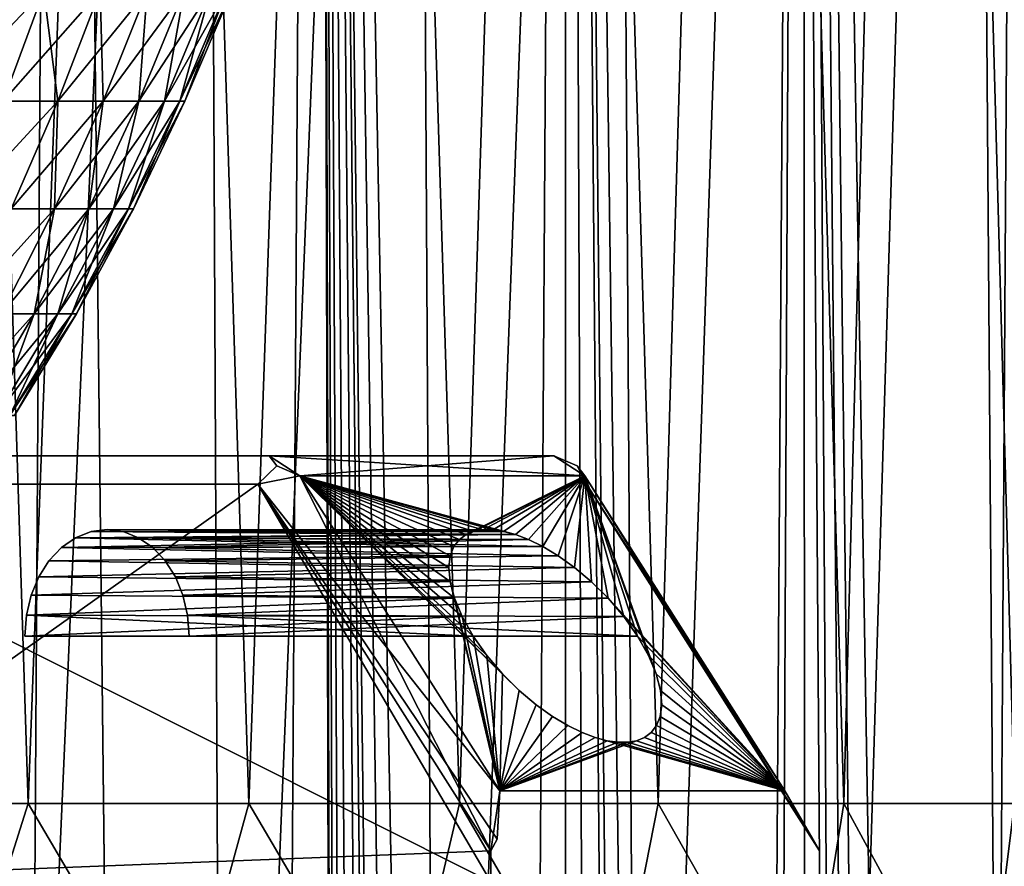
# Model space of a CAD drawing. Header units: millimetres. Extents: x -24 to 50, y -104 to 68.
# Tile 90 of 107: x 8.4 to 15.34, y 40.56 to 46.52. Entities that reach past the tile are written whole.
import ezdxf

# ---------------------------------------------------------------- set-up
doc = ezdxf.new("R2010")
doc.units = ezdxf.units.MM
doc.header["$LTSCALE"] = 65.185185
for name, color, linetype in [('10', 7, 'CONTINUOUS'), ('11', 7, 'CONTINUOUS'), ('12', 7, 'CONTINUOUS'), ('13', 7, 'CONTINUOUS'), ('14', 7, 'CONTINUOUS'), ('16', 7, 'CONTINUOUS'), ('17', 7, 'CONTINUOUS'), ('18', 7, 'CONTINUOUS'), ('19', 7, 'CONTINUOUS'), ('20', 7, 'CONTINUOUS'), ('21', 7, 'CONTINUOUS'), ('29', 7, 'CONTINUOUS'), ('35', 7, 'CONTINUOUS'), ('36', 7, 'CONTINUOUS'), ('40', 7, 'CONTINUOUS'), ('41', 7, 'CONTINUOUS'), ('6', 7, 'CONTINUOUS'), ('8', 7, 'CONTINUOUS'), ('9', 7, 'CONTINUOUS')]:
    doc.layers.add(name, color=color, linetype=linetype)

msp = doc.modelspace()

# ---------------------------------------------------------------- linework, layer by layer
at = {"layer": '10', "linetype": 'Continuous'}
for points in [[(8.9036, 42.9163, -12.7113), (11.5469, 42.896, -9.3772), (8.795, 42.8736, -12.6219), (8.9036, 42.9163, -12.7113)], [(11.5469, 42.896, -9.3772), (11.4994, 42.8609, -9.2927), (8.795, 42.8736, -12.6219), (11.5469, 42.896, -9.3772)], [(9.0166, 42.9307, -12.8044), (11.6024, 42.9184, -9.452), (8.9036, 42.9163, -12.7113), (9.0166, 42.9307, -12.8044)], [(11.6024, 42.9184, -9.452), (11.5469, 42.896, -9.3772), (8.9036, 42.9163, -12.7113), (11.6024, 42.9184, -9.452)], [(11.7345, 42.9293, -9.5749), (11.665, 42.9293, -9.5177), (9.0166, 42.9307, -12.8044), (11.7345, 42.9293, -9.5749)], [(9.1295, 42.9163, -12.8974), (11.7345, 42.9293, -9.5749), (9.0166, 42.9307, -12.8044), (9.1295, 42.9163, -12.8974)], [(11.665, 42.9293, -9.5177), (11.6024, 42.9184, -9.452), (9.0166, 42.9307, -12.8044), (11.665, 42.9293, -9.5177)], [(11.811, 42.9184, -9.6238), (11.7345, 42.9293, -9.5749), (9.1295, 42.9163, -12.8974), (11.811, 42.9184, -9.6238)], [(11.895, 42.896, -9.6639), (11.811, 42.9184, -9.6238), (9.1295, 42.9163, -12.8974), (11.895, 42.896, -9.6639)], [(9.2381, 42.8736, -12.9868), (11.895, 42.896, -9.6639), (9.1295, 42.9163, -12.8974), (9.2381, 42.8736, -12.9868)], [(11.9871, 42.8609, -9.6943), (11.895, 42.896, -9.6639), (9.2381, 42.8736, -12.9868), (11.9871, 42.8609, -9.6943)], [(8.795, 42.8736, -12.6219), (11.4615, 42.8117, -9.1977), (8.6949, 42.8043, -12.5395), (8.795, 42.8736, -12.6219)], [(11.4994, 42.8609, -9.2927), (11.4615, 42.8117, -9.1977), (8.795, 42.8736, -12.6219), (11.4994, 42.8609, -9.2927)], [(9.3382, 42.8043, -13.0692), (11.9871, 42.8609, -9.6943), (9.2381, 42.8736, -12.9868), (9.3382, 42.8043, -13.0692)], [(12.0876, 42.8116, -9.7132), (11.9871, 42.8609, -9.6943), (9.3382, 42.8043, -13.0692), (12.0876, 42.8116, -9.7132)], [(8.6949, 42.8043, -12.5395), (11.4359, 42.7465, -9.0922), (8.6072, 42.711, -12.4672), (8.6949, 42.8043, -12.5395)], [(11.4359, 42.7465, -9.0922), (11.4257, 42.6641, -8.977), (8.6072, 42.711, -12.4672), (11.4359, 42.7465, -9.0922)], [(11.4615, 42.8117, -9.1977), (11.4359, 42.7465, -9.0922), (8.6949, 42.8043, -12.5395), (11.4615, 42.8117, -9.1977)], [(12.196, 42.7464, -9.7181), (12.0876, 42.8116, -9.7132), (9.3382, 42.8043, -13.0692), (12.196, 42.7464, -9.7181)], [(9.426, 42.711, -13.1415), (12.196, 42.7464, -9.7181), (9.3382, 42.8043, -13.0692), (9.426, 42.711, -13.1415)], [(12.311, 42.664, -9.706), (12.196, 42.7464, -9.7181), (9.426, 42.711, -13.1415), (12.311, 42.664, -9.706)], [(8.6072, 42.711, -12.4672), (11.4257, 42.6641, -8.977), (8.5352, 42.5973, -12.4079), (8.6072, 42.711, -12.4672)], [(9.498, 42.5973, -13.2008), (12.311, 42.664, -9.706), (9.426, 42.711, -13.1415), (9.498, 42.5973, -13.2008)], [(11.4257, 42.6641, -8.977), (11.4344, 42.5639, -8.8544), (8.5352, 42.5973, -12.4079), (11.4257, 42.6641, -8.977)], [(12.4297, 42.5638, -9.674), (12.311, 42.664, -9.706), (9.498, 42.5973, -13.2008), (12.4297, 42.5638, -9.674)], [(8.5352, 42.5973, -12.4079), (11.4344, 42.5639, -8.8544), (8.4817, 42.4677, -12.3639), (8.5352, 42.5973, -12.4079)], [(11.4344, 42.5639, -8.8544), (11.4651, 42.4472, -8.7284), (8.4817, 42.4677, -12.3639), (11.4344, 42.5639, -8.8544)], [(9.5515, 42.4677, -13.2448), (12.4297, 42.5638, -9.674), (9.498, 42.5973, -13.2008), (9.5515, 42.4677, -13.2448)], [(12.5474, 42.4471, -9.6197), (12.4297, 42.5638, -9.674), (9.5515, 42.4677, -13.2448), (12.5474, 42.4471, -9.6197)], [(8.4817, 42.4677, -12.3639), (11.4651, 42.4472, -8.7284), (8.4488, 42.327, -12.3367), (8.4817, 42.4677, -12.3639)], [(11.4651, 42.4472, -8.7284), (11.5194, 42.3175, -8.6052), (8.4488, 42.327, -12.3367), (11.4651, 42.4472, -8.7284)], [(9.5844, 42.327, -13.272), (12.5474, 42.4471, -9.6197), (9.5515, 42.4677, -13.2448), (9.5844, 42.327, -13.272)], [(12.6579, 42.3175, -9.5428), (12.5474, 42.4471, -9.6197), (9.5844, 42.327, -13.272), (12.6579, 42.3175, -9.5428)], [(8.4488, 42.327, -12.3367), (11.5967, 42.1807, -8.4916), (8.4376, 42.1807, -12.3276), (8.4488, 42.327, -12.3367)], [(11.5194, 42.3175, -8.6052), (11.5967, 42.1807, -8.4916), (8.4488, 42.327, -12.3367), (11.5194, 42.3175, -8.6052)], [(9.5955, 42.1807, -13.2811), (12.6579, 42.3175, -9.5428), (9.5844, 42.327, -13.272), (9.5955, 42.1807, -13.2811)], [(12.7546, 42.1807, -9.4452), (12.6579, 42.3175, -9.5428), (9.5955, 42.1807, -13.2811), (12.7546, 42.1807, -9.4452)]]:
    msp.add_3dface(points, dxfattribs=at)
at = {"layer": '11', "linetype": 'Continuous'}
for points in [[(10.0794, 43.25, -8.9938), (10.3764, 43.3086, -8.9478), (10.2133, 43.3793, -9.0346), (10.0794, 43.25, -8.9938)], [(10.0794, 43.25, -8.9938), (11.7214, 40.6672, -7), (10.3764, 43.3086, -8.9478), (10.0794, 43.25, -8.9938)], [(11.7214, 40.6672, -7), (11.7858, 41.0914, -7.2363), (10.3764, 43.3086, -8.9478), (11.7214, 40.6672, -7)], [(11.7858, 41.0914, -7.2363), (11.7214, 40.6672, -7), (11.7666, 40.75, -7.0372), (11.7858, 41.0914, -7.2363)]]:
    msp.add_3dface(points, dxfattribs=at)
at = {"layer": '12', "linetype": 'Continuous'}
for points in [[(12.3295, 43.3793, -10.7774), (12.3834, 43.3086, -10.6006), (12.3952, 43.25, -10.9009), (12.3295, 43.3793, -10.7774)], [(12.3834, 43.3086, -10.6006), (13.7929, 41.0914, -8.8891), (12.3952, 43.25, -10.9009), (12.3834, 43.3086, -10.6006)], [(13.7929, 41.0914, -8.8891), (13.9919, 40.75, -8.8699), (12.3952, 43.25, -10.9009), (13.7929, 41.0914, -8.8891)], [(13.9919, 40.75, -8.8699), (14.0372, 40.6672, -8.9071), (12.3952, 43.25, -10.9009), (13.9919, 40.75, -8.8699)]]:
    msp.add_3dface(points, dxfattribs=at)
at = {"layer": '13', "linetype": 'Continuous'}
for points in [[(12.1664, 43.45, -10.8642), (10.1593, 43.45, -9.2114), (12.3834, 43.3086, -10.6006), (12.1664, 43.45, -10.8642)], [(12.3834, 43.3086, -10.6006), (10.1593, 43.45, -9.2114), (10.3764, 43.3086, -8.9478), (12.3834, 43.3086, -10.6006)], [(10.3764, 43.3086, -8.9478), (10.1593, 43.45, -9.2114), (10.2133, 43.3793, -9.0346), (10.3764, 43.3086, -8.9478)], [(12.1664, 43.45, -10.8642), (12.3834, 43.3086, -10.6006), (12.3295, 43.3793, -10.7774), (12.1664, 43.45, -10.8642)]]:
    msp.add_3dface(points, dxfattribs=at)
at = {"layer": '14', "linetype": 'Continuous'}
for points in [[(8.2885, 43.45, 15.573), (12.1664, 43.45, 10.8642), (6.2815, 43.45, 13.9201), (8.2885, 43.45, 15.573)], [(6.2815, 43.45, 13.9201), (12.1664, 43.45, 10.8642), (10.1593, 43.45, 9.2114), (6.2815, 43.45, 13.9201)]]:
    msp.add_3dface(points, dxfattribs=at)
at = {"layer": '16', "linetype": 'Continuous'}
for points in [[(10.0794, 43.25, 8.9938), (6.1271, 40.45, 13.793), (6.1271, 43.25, 13.793), (10.0794, 43.25, 8.9938)], [(6.1271, 40.45, 13.793), (10.0794, 43.25, 8.9938), (11.7214, 40.6672, 7), (6.1271, 40.45, 13.793)], [(11.7214, 40.45, 7), (6.1271, 40.45, 13.793), (11.7214, 40.6672, 7), (11.7214, 40.45, 7)]]:
    msp.add_3dface(points, dxfattribs=at)
at = {"layer": '17', "linetype": 'Continuous'}
for points in [[(8.795, 42.8736, 12.6219), (11.5469, 42.896, 9.3772), (8.9036, 42.9163, 12.7113), (8.795, 42.8736, 12.6219)], [(11.4994, 42.8609, 9.2927), (11.5469, 42.896, 9.3772), (8.795, 42.8736, 12.6219), (11.4994, 42.8609, 9.2927)], [(8.9036, 42.9163, 12.7113), (11.665, 42.9293, 9.5177), (9.0166, 42.9307, 12.8044), (8.9036, 42.9163, 12.7113)], [(11.6024, 42.9184, 9.452), (11.665, 42.9293, 9.5177), (8.9036, 42.9163, 12.7113), (11.6024, 42.9184, 9.452)], [(11.5469, 42.896, 9.3772), (11.6024, 42.9184, 9.452), (8.9036, 42.9163, 12.7113), (11.5469, 42.896, 9.3772)], [(11.7345, 42.9293, 9.5749), (11.811, 42.9184, 9.6238), (9.0166, 42.9307, 12.8044), (11.7345, 42.9293, 9.5749)], [(9.0166, 42.9307, 12.8044), (11.811, 42.9184, 9.6238), (9.1295, 42.9163, 12.8974), (9.0166, 42.9307, 12.8044)], [(11.665, 42.9293, 9.5177), (11.7345, 42.9293, 9.5749), (9.0166, 42.9307, 12.8044), (11.665, 42.9293, 9.5177)], [(11.811, 42.9184, 9.6238), (11.895, 42.896, 9.6639), (9.1295, 42.9163, 12.8974), (11.811, 42.9184, 9.6238)], [(9.1295, 42.9163, 12.8974), (11.895, 42.896, 9.6639), (9.2381, 42.8736, 12.9868), (9.1295, 42.9163, 12.8974)], [(11.895, 42.896, 9.6639), (11.9871, 42.8609, 9.6943), (9.2381, 42.8736, 12.9868), (11.895, 42.896, 9.6639)], [(8.6949, 42.8043, 12.5395), (11.4994, 42.8609, 9.2927), (8.795, 42.8736, 12.6219), (8.6949, 42.8043, 12.5395)], [(11.4615, 42.8117, 9.1977), (11.4994, 42.8609, 9.2927), (8.6949, 42.8043, 12.5395), (11.4615, 42.8117, 9.1977)], [(11.9871, 42.8609, 9.6943), (12.0876, 42.8116, 9.7132), (9.2381, 42.8736, 12.9868), (11.9871, 42.8609, 9.6943)], [(9.2381, 42.8736, 12.9868), (12.0876, 42.8116, 9.7132), (9.3382, 42.8043, 13.0692), (9.2381, 42.8736, 12.9868)], [(8.6072, 42.711, 12.4672), (11.4359, 42.7465, 9.0922), (8.6949, 42.8043, 12.5395), (8.6072, 42.711, 12.4672)], [(11.4257, 42.6641, 8.977), (11.4359, 42.7465, 9.0922), (8.6072, 42.711, 12.4672), (11.4257, 42.6641, 8.977)], [(11.4359, 42.7465, 9.0922), (11.4615, 42.8117, 9.1977), (8.6949, 42.8043, 12.5395), (11.4359, 42.7465, 9.0922)], [(12.0876, 42.8116, 9.7132), (12.196, 42.7464, 9.7181), (9.3382, 42.8043, 13.0692), (12.0876, 42.8116, 9.7132)], [(9.3382, 42.8043, 13.0692), (12.196, 42.7464, 9.7181), (9.426, 42.711, 13.1415), (9.3382, 42.8043, 13.0692)], [(12.196, 42.7464, 9.7181), (12.311, 42.664, 9.706), (9.426, 42.711, 13.1415), (12.196, 42.7464, 9.7181)], [(8.5352, 42.5973, 12.4079), (11.4257, 42.6641, 8.977), (8.6072, 42.711, 12.4672), (8.5352, 42.5973, 12.4079)], [(9.426, 42.711, 13.1415), (12.311, 42.664, 9.706), (9.498, 42.5973, 13.2008), (9.426, 42.711, 13.1415)], [(11.4344, 42.5639, 8.8544), (11.4257, 42.6641, 8.977), (8.5352, 42.5973, 12.4079), (11.4344, 42.5639, 8.8544)], [(12.311, 42.664, 9.706), (12.4297, 42.5638, 9.674), (9.498, 42.5973, 13.2008), (12.311, 42.664, 9.706)], [(8.4817, 42.4677, 12.3639), (11.4344, 42.5639, 8.8544), (8.5352, 42.5973, 12.4079), (8.4817, 42.4677, 12.3639)], [(11.4651, 42.4472, 8.7284), (11.4344, 42.5639, 8.8544), (8.4817, 42.4677, 12.3639), (11.4651, 42.4472, 8.7284)], [(9.498, 42.5973, 13.2008), (12.4297, 42.5638, 9.674), (9.5515, 42.4677, 13.2448), (9.498, 42.5973, 13.2008)], [(12.4297, 42.5638, 9.674), (12.5474, 42.4471, 9.6197), (9.5515, 42.4677, 13.2448), (12.4297, 42.5638, 9.674)], [(8.4488, 42.327, 12.3367), (11.4651, 42.4472, 8.7284), (8.4817, 42.4677, 12.3639), (8.4488, 42.327, 12.3367)], [(11.5194, 42.3175, 8.6052), (11.4651, 42.4472, 8.7284), (8.4488, 42.327, 12.3367), (11.5194, 42.3175, 8.6052)], [(9.5515, 42.4677, 13.2448), (12.5474, 42.4471, 9.6197), (9.5844, 42.327, 13.272), (9.5515, 42.4677, 13.2448)], [(12.5474, 42.4471, 9.6197), (12.6579, 42.3175, 9.5428), (9.5844, 42.327, 13.272), (12.5474, 42.4471, 9.6197)], [(8.4376, 42.1807, 12.3276), (11.5194, 42.3175, 8.6052), (8.4488, 42.327, 12.3367), (8.4376, 42.1807, 12.3276)], [(11.5967, 42.1807, 8.4916), (11.5194, 42.3175, 8.6052), (8.4376, 42.1807, 12.3276), (11.5967, 42.1807, 8.4916)], [(12.6579, 42.3175, 9.5428), (12.7546, 42.1807, 9.4452), (9.5844, 42.327, 13.272), (12.6579, 42.3175, 9.5428)], [(9.5844, 42.327, 13.272), (12.7546, 42.1807, 9.4452), (9.5955, 42.1807, 13.2811), (9.5844, 42.327, 13.272)]]:
    msp.add_3dface(points, dxfattribs=at)
at = {"layer": '18', "linetype": 'Continuous'}
for points in [[(11.895, 42.896, 9.6639), (11.811, 42.9184, 9.6238), (10.3764, 43.3086, 8.9478), (11.895, 42.896, 9.6639)], [(12.3834, 43.3086, 10.6006), (11.895, 42.896, 9.6639), (10.3764, 43.3086, 8.9478), (12.3834, 43.3086, 10.6006)], [(11.811, 42.9184, 9.6238), (11.7345, 42.9293, 9.5749), (10.3764, 43.3086, 8.9478), (11.811, 42.9184, 9.6238)], [(11.7345, 42.9293, 9.5749), (11.665, 42.9293, 9.5177), (10.3764, 43.3086, 8.9478), (11.7345, 42.9293, 9.5749)], [(11.665, 42.9293, 9.5177), (11.6024, 42.9184, 9.452), (10.3764, 43.3086, 8.9478), (11.665, 42.9293, 9.5177)], [(11.6024, 42.9184, 9.452), (11.5469, 42.896, 9.3772), (10.3764, 43.3086, 8.9478), (11.6024, 42.9184, 9.452)], [(11.5469, 42.896, 9.3772), (11.4994, 42.8609, 9.2927), (10.3764, 43.3086, 8.9478), (11.5469, 42.896, 9.3772)], [(11.4994, 42.8609, 9.2927), (11.4615, 42.8117, 9.1977), (10.3764, 43.3086, 8.9478), (11.4994, 42.8609, 9.2927)], [(11.4615, 42.8117, 9.1977), (11.4359, 42.7465, 9.0922), (10.3764, 43.3086, 8.9478), (11.4615, 42.8117, 9.1977)], [(11.4359, 42.7465, 9.0922), (11.4257, 42.6641, 8.977), (10.3764, 43.3086, 8.9478), (11.4359, 42.7465, 9.0922)], [(11.4257, 42.6641, 8.977), (11.4344, 42.5639, 8.8544), (10.3764, 43.3086, 8.9478), (11.4257, 42.6641, 8.977)], [(11.4344, 42.5639, 8.8544), (11.4651, 42.4472, 8.7284), (10.3764, 43.3086, 8.9478), (11.4344, 42.5639, 8.8544)], [(11.4651, 42.4472, 8.7284), (11.5194, 42.3175, 8.6052), (10.3764, 43.3086, 8.9478), (11.4651, 42.4472, 8.7284)], [(11.5194, 42.3175, 8.6052), (11.5967, 42.1807, 8.4916), (10.3764, 43.3086, 8.9478), (11.5194, 42.3175, 8.6052)], [(11.5967, 42.1807, 8.4916), (11.6934, 42.0439, 8.394), (10.3764, 43.3086, 8.9478), (11.5967, 42.1807, 8.4916)], [(11.8039, 41.9142, 8.317), (11.9216, 41.7975, 8.2627), (10.3764, 43.3086, 8.9478), (11.8039, 41.9142, 8.317)], [(10.3764, 43.3086, 8.9478), (11.9216, 41.7975, 8.2627), (11.7858, 41.0914, 7.2363), (10.3764, 43.3086, 8.9478)], [(11.6934, 42.0439, 8.394), (11.8039, 41.9142, 8.317), (10.3764, 43.3086, 8.9478), (11.6934, 42.0439, 8.394)], [(11.9871, 42.8609, 9.6943), (11.895, 42.896, 9.6639), (12.3834, 43.3086, 10.6006), (11.9871, 42.8609, 9.6943)], [(12.0876, 42.8116, 9.7132), (11.9871, 42.8609, 9.6943), (12.3834, 43.3086, 10.6006), (12.0876, 42.8116, 9.7132)], [(12.196, 42.7464, 9.7181), (12.0876, 42.8116, 9.7132), (12.3834, 43.3086, 10.6006), (12.196, 42.7464, 9.7181)], [(12.311, 42.664, 9.706), (12.196, 42.7464, 9.7181), (12.3834, 43.3086, 10.6006), (12.311, 42.664, 9.706)], [(12.4297, 42.5638, 9.674), (12.311, 42.664, 9.706), (12.3834, 43.3086, 10.6006), (12.4297, 42.5638, 9.674)], [(12.5474, 42.4471, 9.6197), (12.4297, 42.5638, 9.674), (12.3834, 43.3086, 10.6006), (12.5474, 42.4471, 9.6197)], [(12.5474, 42.4471, 9.6197), (12.3834, 43.3086, 10.6006), (13.7929, 41.0914, 8.8891), (12.5474, 42.4471, 9.6197)], [(12.6579, 42.3175, 9.5428), (12.5474, 42.4471, 9.6197), (13.7929, 41.0914, 8.8891), (12.6579, 42.3175, 9.5428)], [(12.7546, 42.1807, 9.4452), (12.6579, 42.3175, 9.5428), (13.7929, 41.0914, 8.8891), (12.7546, 42.1807, 9.4452)], [(12.8318, 42.0439, 9.3315), (12.7546, 42.1807, 9.4452), (13.7929, 41.0914, 8.8891), (12.8318, 42.0439, 9.3315)], [(12.8862, 41.9142, 9.2083), (12.8318, 42.0439, 9.3315), (13.7929, 41.0914, 8.8891), (12.8862, 41.9142, 9.2083)], [(12.9169, 41.7974, 9.0824), (12.8862, 41.9142, 9.2083), (13.7929, 41.0914, 8.8891), (12.9169, 41.7974, 9.0824)], [(11.9216, 41.7975, 8.2627), (12.0403, 41.6973, 8.2307), (11.7858, 41.0914, 7.2363), (11.9216, 41.7975, 8.2627)], [(12.9255, 41.6973, 8.9597), (12.9169, 41.7974, 9.0824), (13.7929, 41.0914, 8.8891), (12.9255, 41.6973, 8.9597)], [(12.0403, 41.6973, 8.2307), (12.1553, 41.6149, 8.2187), (11.7858, 41.0914, 7.2363), (12.0403, 41.6973, 8.2307)], [(12.9153, 41.6148, 8.8445), (12.9255, 41.6973, 8.9597), (13.7929, 41.0914, 8.8891), (12.9153, 41.6148, 8.8445)], [(12.1553, 41.6149, 8.2187), (12.2637, 41.5497, 8.2235), (11.7858, 41.0914, 7.2363), (12.1553, 41.6149, 8.2187)], [(12.8897, 41.5497, 8.739), (12.9153, 41.6148, 8.8445), (13.7929, 41.0914, 8.8891), (12.8897, 41.5497, 8.739)], [(12.2637, 41.5497, 8.2235), (12.3641, 41.5005, 8.2424), (11.7858, 41.0914, 7.2363), (12.2637, 41.5497, 8.2235)], [(12.3641, 41.5005, 8.2424), (12.4562, 41.4654, 8.2728), (11.7858, 41.0914, 7.2363), (12.3641, 41.5005, 8.2424)], [(12.8044, 41.4654, 8.5595), (12.8519, 41.5004, 8.6441), (13.7929, 41.0914, 8.8891), (12.8044, 41.4654, 8.5595)], [(12.8519, 41.5004, 8.6441), (12.8897, 41.5497, 8.739), (13.7929, 41.0914, 8.8891), (12.8519, 41.5004, 8.6441)], [(11.7858, 41.0914, 7.2363), (12.4562, 41.4654, 8.2728), (13.7929, 41.0914, 8.8891), (11.7858, 41.0914, 7.2363)], [(12.4562, 41.4654, 8.2728), (12.5403, 41.4429, 8.313), (13.7929, 41.0914, 8.8891), (12.4562, 41.4654, 8.2728)], [(12.5403, 41.4429, 8.313), (12.6168, 41.432, 8.3618), (13.7929, 41.0914, 8.8891), (12.5403, 41.4429, 8.313)], [(12.6168, 41.432, 8.3618), (12.6863, 41.432, 8.4191), (13.7929, 41.0914, 8.8891), (12.6168, 41.432, 8.3618)], [(12.6863, 41.432, 8.4191), (12.7489, 41.4429, 8.4848), (13.7929, 41.0914, 8.8891), (12.6863, 41.432, 8.4191)], [(12.7489, 41.4429, 8.4848), (12.8044, 41.4654, 8.5595), (13.7929, 41.0914, 8.8891), (12.7489, 41.4429, 8.4848)]]:
    msp.add_3dface(points, dxfattribs=at)
at = {"layer": '19', "linetype": 'Continuous'}
for points in [[(10.3764, 43.3086, 8.9478), (10.0794, 43.25, 8.9938), (10.2133, 43.3793, 9.0346), (10.3764, 43.3086, 8.9478)], [(10.0794, 43.25, 8.9938), (10.3764, 43.3086, 8.9478), (11.7858, 41.0914, 7.2363), (10.0794, 43.25, 8.9938)], [(11.7214, 40.6672, 7), (10.0794, 43.25, 8.9938), (11.7666, 40.75, 7.0372), (11.7214, 40.6672, 7)], [(10.0794, 43.25, 8.9938), (11.7858, 41.0914, 7.2363), (11.7666, 40.75, 7.0372), (10.0794, 43.25, 8.9938)]]:
    msp.add_3dface(points, dxfattribs=at)
at = {"layer": '20', "linetype": 'Continuous'}
for points in [[(12.3952, 43.25, 10.9009), (12.3834, 43.3086, 10.6006), (12.3295, 43.3793, 10.7774), (12.3952, 43.25, 10.9009)], [(13.7929, 41.0914, 8.8891), (12.3834, 43.3086, 10.6006), (14.0372, 40.6672, 8.9071), (13.7929, 41.0914, 8.8891)], [(14.0372, 40.6672, 8.9071), (12.3834, 43.3086, 10.6006), (12.3952, 43.25, 10.9009), (14.0372, 40.6672, 8.9071)], [(13.9919, 40.75, 8.8699), (13.7929, 41.0914, 8.8891), (14.0372, 40.6672, 8.9071), (13.9919, 40.75, 8.8699)]]:
    msp.add_3dface(points, dxfattribs=at)
at = {"layer": '21', "linetype": 'Continuous'}
for points in [[(10.1593, 43.45, 9.2114), (12.1664, 43.45, 10.8642), (10.3764, 43.3086, 8.9478), (10.1593, 43.45, 9.2114)], [(10.1593, 43.45, 9.2114), (10.3764, 43.3086, 8.9478), (10.2133, 43.3793, 9.0346), (10.1593, 43.45, 9.2114)], [(12.1664, 43.45, 10.8642), (12.3834, 43.3086, 10.6006), (10.3764, 43.3086, 8.9478), (12.1664, 43.45, 10.8642)], [(12.3834, 43.3086, 10.6006), (12.1664, 43.45, 10.8642), (12.3295, 43.3793, 10.7774), (12.3834, 43.3086, 10.6006)]]:
    msp.add_3dface(points, dxfattribs=at)
at = {"layer": '29', "linetype": 'Continuous'}
for points in [[(8.2841, 45.9498, -4.7828), (7.8357, 45.9498, -5.4866), (8.5705, 46.727, -4.9482), (8.2841, 45.9498, -4.7828)], [(8.5705, 46.727, -4.9482), (7.8357, 45.9498, -5.4866), (8.1066, 46.727, -5.6763), (8.5705, 46.727, -4.9482)], [(8.1066, 46.727, 5.6763), (8.2841, 45.9498, 4.7828), (8.5705, 46.727, 4.9482), (8.1066, 46.727, 5.6763)], [(8.2841, 45.9498, 4.7828), (8.6694, 45.9498, 4.0426), (8.5705, 46.727, 4.9482), (8.2841, 45.9498, 4.7828)], [(8.6694, 45.9498, -4.0426), (8.2841, 45.9498, -4.7828), (8.9691, 46.727, -4.1824), (8.6694, 45.9498, -4.0426)], [(8.9691, 46.727, -4.1824), (8.2841, 45.9498, -4.7828), (8.5705, 46.727, -4.9482), (8.9691, 46.727, -4.1824)], [(8.5705, 46.727, 4.9482), (8.6694, 45.9498, 4.0426), (8.9691, 46.727, 4.1824), (8.5705, 46.727, 4.9482)], [(8.6694, 45.9498, 4.0426), (8.9888, 45.9498, 3.2716), (8.9691, 46.727, 4.1824), (8.6694, 45.9498, 4.0426)], [(8.9888, 45.9498, -3.2716), (8.6694, 45.9498, -4.0426), (9.2995, 46.727, -3.3847), (8.9888, 45.9498, -3.2716)], [(9.2995, 46.727, -3.3847), (8.6694, 45.9498, -4.0426), (8.9691, 46.727, -4.1824), (9.2995, 46.727, -3.3847)], [(8.9691, 46.727, 4.1824), (8.9888, 45.9498, 3.2716), (9.2995, 46.727, 3.3847), (8.9691, 46.727, 4.1824)], [(8.9888, 45.9498, 3.2716), (9.2397, 45.9498, 2.4758), (9.2995, 46.727, 3.3847), (8.9888, 45.9498, 3.2716)], [(9.2397, 45.9498, -2.4758), (8.9888, 45.9498, -3.2716), (9.5591, 46.727, -2.5614), (9.2397, 45.9498, -2.4758)], [(9.5591, 46.727, -2.5614), (8.9888, 45.9498, -3.2716), (9.2995, 46.727, -3.3847), (9.5591, 46.727, -2.5614)], [(9.2397, 45.9498, 2.4758), (9.4203, 45.9498, 1.6611), (9.5591, 46.727, 2.5614), (9.2397, 45.9498, 2.4758)], [(9.2995, 46.727, 3.3847), (9.2397, 45.9498, 2.4758), (9.5591, 46.727, 2.5614), (9.2995, 46.727, 3.3847)], [(9.4203, 45.9498, -1.6611), (9.2397, 45.9498, -2.4758), (9.746, 46.727, -1.7185), (9.4203, 45.9498, -1.6611)], [(9.746, 46.727, -1.7185), (9.2397, 45.9498, -2.4758), (9.5591, 46.727, -2.5614), (9.746, 46.727, -1.7185)], [(9.4203, 45.9498, 1.6611), (9.5293, 45.9498, 0.8337), (9.746, 46.727, 1.7185), (9.4203, 45.9498, 1.6611)], [(9.5591, 46.727, 2.5614), (9.4203, 45.9498, 1.6611), (9.746, 46.727, 1.7185), (9.5591, 46.727, 2.5614)], [(9.5293, 45.9498, -0.8337), (9.4203, 45.9498, -1.6611), (9.8586, 46.727, -0.8625), (9.5293, 45.9498, -0.8337)], [(9.8586, 46.727, -0.8625), (9.4203, 45.9498, -1.6611), (9.746, 46.727, -1.7185), (9.8586, 46.727, -0.8625)], [(9.5293, 45.9498, 0.8337), (9.5657, 45.9498), (9.8586, 46.727, 0.8625), (9.5293, 45.9498, 0.8337)], [(9.746, 46.727, 1.7185), (9.5293, 45.9498, 0.8337), (9.8586, 46.727, 0.8625), (9.746, 46.727, 1.7185)], [(9.5657, 45.9498), (9.5293, 45.9498, -0.8337), (9.8963, 46.727), (9.5657, 45.9498)], [(9.8963, 46.727), (9.5293, 45.9498, -0.8337), (9.8586, 46.727, -0.8625), (9.8963, 46.727)], [(9.8586, 46.727, 0.8625), (9.5657, 45.9498), (9.8963, 46.727), (9.8586, 46.727, 0.8625)], [(8.3397, 45.1896, -3.8889), (7.9691, 45.1896, -4.6009), (8.6694, 45.9498, -4.0426), (8.3397, 45.1896, -3.8889)], [(8.6694, 45.9498, -4.0426), (7.9691, 45.1896, -4.6009), (8.2841, 45.9498, -4.7828), (8.6694, 45.9498, -4.0426)], [(8.2841, 45.9498, 4.7828), (8.3397, 45.1896, 3.8889), (8.6694, 45.9498, 4.0426), (8.2841, 45.9498, 4.7828)], [(8.3397, 45.1896, 3.8889), (8.647, 45.1896, 3.1472), (8.6694, 45.9498, 4.0426), (8.3397, 45.1896, 3.8889)], [(8.647, 45.1896, -3.1472), (8.3397, 45.1896, -3.8889), (8.9888, 45.9498, -3.2716), (8.647, 45.1896, -3.1472)], [(8.9888, 45.9498, -3.2716), (8.3397, 45.1896, -3.8889), (8.6694, 45.9498, -4.0426), (8.9888, 45.9498, -3.2716)], [(8.647, 45.1896, 3.1472), (8.8883, 45.1896, 2.3816), (8.9888, 45.9498, 3.2716), (8.647, 45.1896, 3.1472)], [(8.6694, 45.9498, 4.0426), (8.647, 45.1896, 3.1472), (8.9888, 45.9498, 3.2716), (8.6694, 45.9498, 4.0426)], [(8.8883, 45.1896, -2.3816), (8.647, 45.1896, -3.1472), (9.2397, 45.9498, -2.4758), (8.8883, 45.1896, -2.3816)], [(9.2397, 45.9498, -2.4758), (8.647, 45.1896, -3.1472), (8.9888, 45.9498, -3.2716), (9.2397, 45.9498, -2.4758)], [(8.8883, 45.1896, 2.3816), (9.0621, 45.1896, 1.5979), (9.2397, 45.9498, 2.4758), (8.8883, 45.1896, 2.3816)], [(8.9888, 45.9498, 3.2716), (8.8883, 45.1896, 2.3816), (9.2397, 45.9498, 2.4758), (8.9888, 45.9498, 3.2716)], [(9.0621, 45.1896, -1.5979), (8.8883, 45.1896, -2.3816), (9.4203, 45.9498, -1.6611), (9.0621, 45.1896, -1.5979)], [(9.4203, 45.9498, -1.6611), (8.8883, 45.1896, -2.3816), (9.2397, 45.9498, -2.4758), (9.4203, 45.9498, -1.6611)], [(9.0621, 45.1896, 1.5979), (9.1669, 45.1896, 0.802), (9.4203, 45.9498, 1.6611), (9.0621, 45.1896, 1.5979)], [(9.2397, 45.9498, 2.4758), (9.0621, 45.1896, 1.5979), (9.4203, 45.9498, 1.6611), (9.2397, 45.9498, 2.4758)], [(9.1669, 45.1896, -0.802), (9.0621, 45.1896, -1.5979), (9.5293, 45.9498, -0.8337), (9.1669, 45.1896, -0.802)], [(9.5293, 45.9498, -0.8337), (9.0621, 45.1896, -1.5979), (9.4203, 45.9498, -1.6611), (9.5293, 45.9498, -0.8337)], [(9.1669, 45.1896, 0.802), (9.2019, 45.1896), (9.5293, 45.9498, 0.8337), (9.1669, 45.1896, 0.802)], [(9.4203, 45.9498, 1.6611), (9.1669, 45.1896, 0.802), (9.5293, 45.9498, 0.8337), (9.4203, 45.9498, 1.6611)], [(9.2019, 45.1896), (9.1669, 45.1896, -0.802), (9.5657, 45.9498), (9.2019, 45.1896)], [(9.5657, 45.9498), (9.1669, 45.1896, -0.802), (9.5293, 45.9498, -0.8337), (9.5657, 45.9498)], [(9.5293, 45.9498, 0.8337), (9.2019, 45.1896), (9.5657, 45.9498), (9.5293, 45.9498, 0.8337)], [(8.2715, 44.45, -3.0106), (7.9776, 44.45, -3.72), (8.647, 45.1896, -3.1472), (8.2715, 44.45, -3.0106)], [(8.647, 45.1896, -3.1472), (7.9776, 44.45, -3.72), (8.3397, 45.1896, -3.8889), (8.647, 45.1896, -3.1472)], [(8.2715, 44.45, 3.0106), (8.5024, 44.45, 2.2782), (8.647, 45.1896, 3.1472), (8.2715, 44.45, 3.0106)], [(8.3397, 45.1896, 3.8889), (8.2715, 44.45, 3.0106), (8.647, 45.1896, 3.1472), (8.3397, 45.1896, 3.8889)], [(8.5024, 44.45, -2.2782), (8.2715, 44.45, -3.0106), (8.8883, 45.1896, -2.3816), (8.5024, 44.45, -2.2782)], [(8.8883, 45.1896, -2.3816), (8.2715, 44.45, -3.0106), (8.647, 45.1896, -3.1472), (8.8883, 45.1896, -2.3816)], [(8.5024, 44.45, 2.2782), (8.6686, 44.45, 1.5285), (8.8883, 45.1896, 2.3816), (8.5024, 44.45, 2.2782)], [(8.647, 45.1896, 3.1472), (8.5024, 44.45, 2.2782), (8.8883, 45.1896, 2.3816), (8.647, 45.1896, 3.1472)], [(8.6686, 44.45, -1.5285), (8.5024, 44.45, -2.2782), (9.0621, 45.1896, -1.5979), (8.6686, 44.45, -1.5285)], [(9.0621, 45.1896, -1.5979), (8.5024, 44.45, -2.2782), (8.8883, 45.1896, -2.3816), (9.0621, 45.1896, -1.5979)], [(8.6686, 44.45, 1.5285), (8.7688, 44.45, 0.7672), (9.0621, 45.1896, 1.5979), (8.6686, 44.45, 1.5285)], [(8.8883, 45.1896, 2.3816), (8.6686, 44.45, 1.5285), (9.0621, 45.1896, 1.5979), (8.8883, 45.1896, 2.3816)], [(8.7688, 44.45, -0.7672), (8.6686, 44.45, -1.5285), (9.1669, 45.1896, -0.802), (8.7688, 44.45, -0.7672)], [(9.1669, 45.1896, -0.802), (8.6686, 44.45, -1.5285), (9.0621, 45.1896, -1.5979), (9.1669, 45.1896, -0.802)], [(8.7688, 44.45, 0.7672), (8.8023, 44.45), (9.1669, 45.1896, 0.802), (8.7688, 44.45, 0.7672)], [(9.0621, 45.1896, 1.5979), (8.7688, 44.45, 0.7672), (9.1669, 45.1896, 0.802), (9.0621, 45.1896, 1.5979)], [(8.8023, 44.45), (8.7688, 44.45, -0.7672), (9.2019, 45.1896), (8.8023, 44.45)], [(9.2019, 45.1896), (8.7688, 44.45, -0.7672), (9.1669, 45.1896, -0.802), (9.2019, 45.1896)], [(9.1669, 45.1896, 0.802), (8.8023, 44.45), (9.2019, 45.1896), (9.1669, 45.1896, 0.802)], [(8.0791, 43.7346, -2.1648), (7.8597, 43.7346, -2.8607), (8.5024, 44.45, -2.2782), (8.0791, 43.7346, -2.1648)], [(8.5024, 44.45, -2.2782), (7.8597, 43.7346, -2.8607), (8.2715, 44.45, -3.0106), (8.5024, 44.45, -2.2782)], [(8.0791, 43.7346, 2.1648), (8.2371, 43.7346, 1.4524), (8.5024, 44.45, 2.2782), (8.0791, 43.7346, 2.1648)], [(8.2715, 44.45, 3.0106), (8.0791, 43.7346, 2.1648), (8.5024, 44.45, 2.2782), (8.2715, 44.45, 3.0106)], [(8.2371, 43.7346, -1.4524), (8.0791, 43.7346, -2.1648), (8.6686, 44.45, -1.5285), (8.2371, 43.7346, -1.4524)], [(8.6686, 44.45, -1.5285), (8.0791, 43.7346, -2.1648), (8.5024, 44.45, -2.2782), (8.6686, 44.45, -1.5285)], [(8.2371, 43.7346, 1.4524), (8.3323, 43.7346, 0.729), (8.6686, 44.45, 1.5285), (8.2371, 43.7346, 1.4524)], [(8.5024, 44.45, 2.2782), (8.2371, 43.7346, 1.4524), (8.6686, 44.45, 1.5285), (8.5024, 44.45, 2.2782)], [(8.3323, 43.7346, -0.729), (8.2371, 43.7346, -1.4524), (8.7688, 44.45, -0.7672), (8.3323, 43.7346, -0.729)], [(8.7688, 44.45, -0.7672), (8.2371, 43.7346, -1.4524), (8.6686, 44.45, -1.5285), (8.7688, 44.45, -0.7672)], [(8.3323, 43.7346, 0.729), (8.3641, 43.7346), (8.7688, 44.45, 0.7672), (8.3323, 43.7346, 0.729)], [(8.6686, 44.45, 1.5285), (8.3323, 43.7346, 0.729), (8.7688, 44.45, 0.7672), (8.6686, 44.45, 1.5285)], [(8.3641, 43.7346), (8.3323, 43.7346, -0.729), (8.8023, 44.45), (8.3641, 43.7346)], [(8.8023, 44.45), (8.3323, 43.7346, -0.729), (8.7688, 44.45, -0.7672), (8.8023, 44.45)], [(8.7688, 44.45, 0.7672), (8.3641, 43.7346), (8.8023, 44.45), (8.7688, 44.45, 0.7672)]]:
    msp.add_3dface(points, dxfattribs=at)
at = {"layer": '35', "color": 7, "linetype": 'Continuous'}
for points in [[(6.8163, 68.2, -23.5327), (8.6878, 68.2, -22.9079), (8.0243, -34, -23.1487), (6.8163, 68.2, -23.5327)], [(8.0243, -34, -23.1487), (8.6878, 68.2, -22.9079), (9.834, -34, -22.4397), (8.0243, -34, -23.1487)], [(8.6878, 68.2, -22.9079), (10.503, 68.2, -22.1345), (9.834, -34, -22.4397), (8.6878, 68.2, -22.9079)], [(9.834, -34, -22.4397), (10.503, 68.2, -22.1345), (11.5819, -34, -21.5896), (9.834, -34, -22.4397)], [(10.503, 68.2, -22.1345), (12.25, 68.2, -21.2176), (11.5819, -34, -21.5896), (10.503, 68.2, -22.1345)], [(11.5819, -34, -21.5896), (12.25, 68.2, -21.2176), (13.2568, -34, -20.6035), (11.5819, -34, -21.5896)], [(12.25, 68.2, -21.2176), (13.9176, 68.2, -20.1631), (13.2568, -34, -20.6035), (12.25, 68.2, -21.2176)], [(13.2568, -34, -20.6035), (13.9176, 68.2, -20.1631), (14.8484, -34, -19.4878), (13.2568, -34, -20.6035)], [(13.9176, 68.2, -20.1631), (15.4949, 68.2, -18.9778), (14.8484, -34, -19.4878), (13.9176, 68.2, -20.1631)], [(14.8484, -34, -19.4878), (15.4949, 68.2, -18.9778), (16.3464, -34, -18.2495), (14.8484, -34, -19.4878)]]:
    msp.add_3dface(points, dxfattribs=at)
at = {"layer": '36', "color": 7, "linetype": 'Continuous'}
for points in [[(8.6878, 68.2, 22.9079), (6.8163, 68.2, 23.5327), (8.0243, -34, 23.1487), (8.6878, 68.2, 22.9079)], [(9.834, -34, 22.4397), (8.6878, 68.2, 22.9079), (8.0243, -34, 23.1487), (9.834, -34, 22.4397)], [(10.503, 68.2, 22.1345), (8.6878, 68.2, 22.9079), (9.834, -34, 22.4397), (10.503, 68.2, 22.1345)], [(10.75, -28, 22.0156), (10.503, 68.2, 22.1345), (9.834, -34, 22.4397), (10.75, -28, 22.0156)], [(11.8989, -25.0939, 21.4165), (12.2387, -24.7692, 21.2241), (10.503, 68.2, 22.1345), (11.8989, -25.0939, 21.4165)], [(10.503, 68.2, 22.1345), (12.2387, -24.7692, 21.2241), (12.25, 68.2, 21.2176), (10.503, 68.2, 22.1345)], [(11.6, -25.4501, 21.5799), (11.8989, -25.0939, 21.4165), (10.503, 68.2, 22.1345), (11.6, -25.4501, 21.5799)], [(11.3439, -25.8331, 21.7156), (11.6, -25.4501, 21.5799), (10.503, 68.2, 22.1345), (11.3439, -25.8331, 21.7156)], [(11.1321, -26.2388, 21.8249), (11.3439, -25.8331, 21.7156), (10.503, 68.2, 22.1345), (11.1321, -26.2388, 21.8249)], [(10.9658, -26.663, 21.9089), (11.1321, -26.2388, 21.8249), (10.503, 68.2, 22.1345), (10.9658, -26.663, 21.9089)], [(10.8462, -27.1009, 21.9684), (10.9658, -26.663, 21.9089), (10.503, 68.2, 22.1345), (10.8462, -27.1009, 21.9684)], [(10.7741, -27.548, 22.0038), (10.8462, -27.1009, 21.9684), (10.503, 68.2, 22.1345), (10.7741, -27.548, 22.0038)], [(10.75, -28, 22.0156), (10.7741, -27.548, 22.0038), (10.503, 68.2, 22.1345), (10.75, -28, 22.0156)], [(12.2387, -24.7692, 21.2241), (12.6177, -24.4804, 21.001), (12.25, 68.2, 21.2176), (12.2387, -24.7692, 21.2241)], [(13.0338, -24.2322, 20.7454), (13.484, -24.0296, 20.4556), (12.25, 68.2, 21.2176), (13.0338, -24.2322, 20.7454)], [(12.25, 68.2, 21.2176), (13.484, -24.0296, 20.4556), (13.9176, 68.2, 20.1631), (12.25, 68.2, 21.2176)], [(12.6177, -24.4804, 21.001), (13.0338, -24.2322, 20.7454), (12.25, 68.2, 21.2176), (12.6177, -24.4804, 21.001)], [(13.484, -24.0296, 20.4556), (13.9652, -23.8779, 20.1302), (13.9176, 68.2, 20.1631), (13.484, -24.0296, 20.4556)], [(15, -23.75, 19.3714), (15.4658, -23.7756, 19.0015), (13.9176, 68.2, 20.1631), (15, -23.75, 19.3714)], [(13.9176, 68.2, 20.1631), (15.4658, -23.7756, 19.0015), (15.4949, 68.2, 18.9778), (13.9176, 68.2, 20.1631)], [(14.4724, -23.7829, 19.7687), (15, -23.75, 19.3714), (13.9176, 68.2, 20.1631), (14.4724, -23.7829, 19.7687)], [(13.9652, -23.8779, 20.1302), (14.4724, -23.7829, 19.7687), (13.9176, 68.2, 20.1631), (13.9652, -23.8779, 20.1302)]]:
    msp.add_3dface(points, dxfattribs=at)
at = {"layer": '40', "color": 7, "linetype": 'Continuous'}
for points in [[(8.4605, 41, 18.6727), (7.8899, 39.2, 18.9209), (6.843, 41, 19.3242), (8.4605, 41, 18.6727)], [(9.5195, 39.2, 18.1557), (7.8899, 39.2, 18.9209), (8.4605, 41, 18.6727), (9.5195, 39.2, 18.1557)], [(10.0167, 41, 17.8862), (9.5195, 39.2, 18.1557), (8.4605, 41, 18.6727), (10.0167, 41, 17.8862)], [(11.0756, 39.2, 17.2506), (9.5195, 39.2, 18.1557), (10.0167, 41, 17.8862), (11.0756, 39.2, 17.2506)], [(11.5005, 41, 16.9702), (11.0756, 39.2, 17.2506), (10.0167, 41, 17.8862), (11.5005, 41, 16.9702)], [(12.5463, 39.2, 16.2124), (11.0756, 39.2, 17.2506), (11.5005, 41, 16.9702), (12.5463, 39.2, 16.2124)], [(12.9011, 41, 15.9315), (12.5463, 39.2, 16.2124), (11.5005, 41, 16.9702), (12.9011, 41, 15.9315)], [(13.9202, 39.2, 15.0492), (12.5463, 39.2, 16.2124), (12.9011, 41, 15.9315), (13.9202, 39.2, 15.0492)], [(14.2083, 41, 14.7775), (13.9202, 39.2, 15.0492), (12.9011, 41, 15.9315), (14.2083, 41, 14.7775)], [(15.1868, 39.2, 13.7699), (13.9202, 39.2, 15.0492), (14.2083, 41, 14.7775), (15.1868, 39.2, 13.7699)], [(15.4127, 41, 13.5166), (15.1868, 39.2, 13.7699), (14.2083, 41, 14.7775), (15.4127, 41, 13.5166)], [(16.3363, 39.2, 12.3845), (15.1868, 39.2, 13.7699), (15.4127, 41, 13.5166), (16.3363, 39.2, 12.3845)]]:
    msp.add_3dface(points, dxfattribs=at)
at = {"layer": '41', "color": 7, "linetype": 'Continuous'}
for points in [[(8.4605, 41, 18.6727), (6.843, 41, 19.3242), (7.7462, 63.4, 18.9802), (8.4605, 41, 18.6727)], [(9.3074, 63.4, 18.2653), (8.4605, 41, 18.6727), (7.7462, 63.4, 18.9802), (9.3074, 63.4, 18.2653)], [(9.6866, 63.4, -18.0671), (8.1407, 63.4, -18.8143), (8.2566, 31, -18.7638), (9.6866, 63.4, -18.0671)], [(9.8391, 31, -17.9845), (9.6866, 63.4, -18.0671), (8.2566, 31, -18.7638), (9.8391, 31, -17.9845)], [(10.0167, 41, 17.8862), (8.4605, 41, 18.6727), (9.3074, 63.4, 18.2653), (10.0167, 41, 17.8862)], [(10.8032, 63.4, 17.4224), (10.0167, 41, 17.8862), (9.3074, 63.4, 18.2653), (10.8032, 63.4, 17.4224)], [(11.1646, 63.4, -17.1931), (9.6866, 63.4, -18.0671), (9.8391, 31, -17.9845), (11.1646, 63.4, -17.1931)], [(11.3488, 31, -17.072), (11.1646, 63.4, -17.1931), (9.8391, 31, -17.9845), (11.3488, 31, -17.072)], [(11.5005, 41, 16.9702), (10.0167, 41, 17.8862), (10.8032, 63.4, 17.4224), (11.5005, 41, 16.9702)], [(12.2233, 63.4, 16.4572), (11.5005, 41, 16.9702), (10.8032, 63.4, 17.4224), (12.2233, 63.4, 16.4572)], [(12.5642, 63.4, -16.1985), (11.1646, 63.4, -17.1931), (11.3488, 31, -17.072), (12.5642, 63.4, -16.1985)], [(12.7744, 31, -16.0332), (12.5642, 63.4, -16.1985), (11.3488, 31, -17.072), (12.7744, 31, -16.0332)], [(12.9011, 41, 15.9315), (11.5005, 41, 16.9702), (12.2233, 63.4, 16.4572), (12.9011, 41, 15.9315)], [(13.5577, 63.4, 15.3766), (12.9011, 41, 15.9315), (12.2233, 63.4, 16.4572), (13.5577, 63.4, 15.3766)], [(13.8757, 63.4, -15.0903), (12.5642, 63.4, -16.1985), (12.7744, 31, -16.0332), (13.8757, 63.4, -15.0903)], [(14.1055, 31, -14.8756), (13.8757, 63.4, -15.0903), (12.7744, 31, -16.0332), (14.1055, 31, -14.8756)], [(14.2083, 41, 14.7775), (12.9011, 41, 15.9315), (13.5577, 63.4, 15.3766), (14.2083, 41, 14.7775)], [(14.7969, 63.4, 14.1881), (14.2083, 41, 14.7775), (13.5577, 63.4, 15.3766), (14.7969, 63.4, 14.1881)], [(15.0898, 63.4, -13.8762), (13.8757, 63.4, -15.0903), (14.1055, 31, -14.8756), (15.0898, 63.4, -13.8762)], [(15.3321, 31, -13.6079), (15.0898, 63.4, -13.8762), (14.1055, 31, -14.8756), (15.3321, 31, -13.6079)], [(15.4127, 41, 13.5166), (14.2083, 41, 14.7775), (14.7969, 63.4, 14.1881), (15.4127, 41, 13.5166)], [(15.9323, 63.4, 12.9001), (15.4127, 41, 13.5166), (14.7969, 63.4, 14.1881), (15.9323, 63.4, 12.9001)], [(16.1981, 63.4, -12.5647), (15.0898, 63.4, -13.8762), (15.3321, 31, -13.6079), (16.1981, 63.4, -12.5647)], [(16.4453, 31, -12.2394), (16.1981, 63.4, -12.5647), (15.3321, 31, -13.6079), (16.4453, 31, -12.2394)]]:
    msp.add_3dface(points, dxfattribs=at)
at = {"layer": '6', "linetype": 'Continuous'}
for points in [[(6.2815, 43.45, -13.9201), (10.1593, 43.45, -9.2114), (12.1664, 43.45, -10.8642), (6.2815, 43.45, -13.9201)], [(8.2885, 43.45, -15.573), (6.2815, 43.45, -13.9201), (12.1664, 43.45, -10.8642), (8.2885, 43.45, -15.573)]]:
    msp.add_3dface(points, dxfattribs=at)
at = {"layer": '8', "linetype": 'Continuous'}
for points in [[(6.1271, 40.45, -13.793), (11.7214, 40.45, -7), (6.1271, 43.25, -13.793), (6.1271, 40.45, -13.793)], [(6.1271, 43.25, -13.793), (11.7214, 40.45, -7), (10.0794, 43.25, -8.9938), (6.1271, 43.25, -13.793)], [(11.7214, 40.45, -7), (11.7214, 40.6672, -7), (10.0794, 43.25, -8.9938), (11.7214, 40.45, -7)]]:
    msp.add_3dface(points, dxfattribs=at)
at = {"layer": '9', "linetype": 'Continuous'}
for points in [[(11.4994, 42.8609, -9.2927), (11.5469, 42.896, -9.3772), (10.3764, 43.3086, -8.9478), (11.4994, 42.8609, -9.2927)], [(11.5469, 42.896, -9.3772), (12.3834, 43.3086, -10.6006), (10.3764, 43.3086, -8.9478), (11.5469, 42.896, -9.3772)], [(11.4615, 42.8117, -9.1977), (11.4994, 42.8609, -9.2927), (10.3764, 43.3086, -8.9478), (11.4615, 42.8117, -9.1977)], [(11.4359, 42.7465, -9.0922), (11.4615, 42.8117, -9.1977), (10.3764, 43.3086, -8.9478), (11.4359, 42.7465, -9.0922)], [(11.4257, 42.6641, -8.977), (11.4359, 42.7465, -9.0922), (10.3764, 43.3086, -8.9478), (11.4257, 42.6641, -8.977)], [(11.4344, 42.5639, -8.8544), (11.4257, 42.6641, -8.977), (10.3764, 43.3086, -8.9478), (11.4344, 42.5639, -8.8544)], [(11.7858, 41.0914, -7.2363), (11.4344, 42.5639, -8.8544), (10.3764, 43.3086, -8.9478), (11.7858, 41.0914, -7.2363)], [(11.5469, 42.896, -9.3772), (11.6024, 42.9184, -9.452), (12.3834, 43.3086, -10.6006), (11.5469, 42.896, -9.3772)], [(11.6024, 42.9184, -9.452), (11.665, 42.9293, -9.5177), (12.3834, 43.3086, -10.6006), (11.6024, 42.9184, -9.452)], [(11.665, 42.9293, -9.5177), (11.7345, 42.9293, -9.5749), (12.3834, 43.3086, -10.6006), (11.665, 42.9293, -9.5177)], [(11.7345, 42.9293, -9.5749), (11.811, 42.9184, -9.6238), (12.3834, 43.3086, -10.6006), (11.7345, 42.9293, -9.5749)], [(11.811, 42.9184, -9.6238), (11.895, 42.896, -9.6639), (12.3834, 43.3086, -10.6006), (11.811, 42.9184, -9.6238)], [(11.895, 42.896, -9.6639), (11.9871, 42.8609, -9.6943), (12.3834, 43.3086, -10.6006), (11.895, 42.896, -9.6639)], [(11.9871, 42.8609, -9.6943), (12.0876, 42.8116, -9.7132), (12.3834, 43.3086, -10.6006), (11.9871, 42.8609, -9.6943)], [(12.0876, 42.8116, -9.7132), (12.196, 42.7464, -9.7181), (12.3834, 43.3086, -10.6006), (12.0876, 42.8116, -9.7132)], [(12.196, 42.7464, -9.7181), (12.311, 42.664, -9.706), (12.3834, 43.3086, -10.6006), (12.196, 42.7464, -9.7181)], [(12.311, 42.664, -9.706), (12.4297, 42.5638, -9.674), (12.3834, 43.3086, -10.6006), (12.311, 42.664, -9.706)], [(12.6579, 42.3175, -9.5428), (12.7546, 42.1807, -9.4452), (12.3834, 43.3086, -10.6006), (12.6579, 42.3175, -9.5428)], [(12.7546, 42.1807, -9.4452), (12.8318, 42.0439, -9.3315), (12.3834, 43.3086, -10.6006), (12.7546, 42.1807, -9.4452)], [(12.5474, 42.4471, -9.6197), (12.6579, 42.3175, -9.5428), (12.3834, 43.3086, -10.6006), (12.5474, 42.4471, -9.6197)], [(12.4297, 42.5638, -9.674), (12.5474, 42.4471, -9.6197), (12.3834, 43.3086, -10.6006), (12.4297, 42.5638, -9.674)], [(12.8318, 42.0439, -9.3315), (12.8862, 41.9142, -9.2083), (12.3834, 43.3086, -10.6006), (12.8318, 42.0439, -9.3315)], [(12.3834, 43.3086, -10.6006), (12.8862, 41.9142, -9.2083), (13.7929, 41.0914, -8.8891), (12.3834, 43.3086, -10.6006)], [(11.4651, 42.4472, -8.7284), (11.4344, 42.5639, -8.8544), (11.7858, 41.0914, -7.2363), (11.4651, 42.4472, -8.7284)], [(11.5194, 42.3175, -8.6052), (11.4651, 42.4472, -8.7284), (11.7858, 41.0914, -7.2363), (11.5194, 42.3175, -8.6052)], [(11.5967, 42.1807, -8.4916), (11.5194, 42.3175, -8.6052), (11.7858, 41.0914, -7.2363), (11.5967, 42.1807, -8.4916)], [(11.6934, 42.0439, -8.394), (11.5967, 42.1807, -8.4916), (11.7858, 41.0914, -7.2363), (11.6934, 42.0439, -8.394)], [(11.8039, 41.9142, -8.317), (11.6934, 42.0439, -8.394), (11.7858, 41.0914, -7.2363), (11.8039, 41.9142, -8.317)], [(11.9216, 41.7975, -8.2627), (11.8039, 41.9142, -8.317), (11.7858, 41.0914, -7.2363), (11.9216, 41.7975, -8.2627)], [(12.8862, 41.9142, -9.2083), (12.9169, 41.7974, -9.0824), (13.7929, 41.0914, -8.8891), (12.8862, 41.9142, -9.2083)], [(12.0403, 41.6973, -8.2307), (11.9216, 41.7975, -8.2627), (11.7858, 41.0914, -7.2363), (12.0403, 41.6973, -8.2307)], [(12.9169, 41.7974, -9.0824), (12.9255, 41.6973, -8.9597), (13.7929, 41.0914, -8.8891), (12.9169, 41.7974, -9.0824)], [(12.1553, 41.6149, -8.2187), (12.0403, 41.6973, -8.2307), (11.7858, 41.0914, -7.2363), (12.1553, 41.6149, -8.2187)], [(12.9255, 41.6973, -8.9597), (12.9153, 41.6148, -8.8445), (13.7929, 41.0914, -8.8891), (12.9255, 41.6973, -8.9597)], [(12.2637, 41.5497, -8.2235), (12.1553, 41.6149, -8.2187), (11.7858, 41.0914, -7.2363), (12.2637, 41.5497, -8.2235)], [(12.9153, 41.6148, -8.8445), (12.8897, 41.5497, -8.739), (13.7929, 41.0914, -8.8891), (12.9153, 41.6148, -8.8445)], [(12.3641, 41.5005, -8.2424), (12.2637, 41.5497, -8.2235), (11.7858, 41.0914, -7.2363), (12.3641, 41.5005, -8.2424)], [(12.4562, 41.4654, -8.2728), (12.3641, 41.5005, -8.2424), (11.7858, 41.0914, -7.2363), (12.4562, 41.4654, -8.2728)], [(12.8519, 41.5004, -8.6441), (12.8044, 41.4654, -8.5595), (13.7929, 41.0914, -8.8891), (12.8519, 41.5004, -8.6441)], [(12.8897, 41.5497, -8.739), (12.8519, 41.5004, -8.6441), (13.7929, 41.0914, -8.8891), (12.8897, 41.5497, -8.739)], [(12.5403, 41.4429, -8.313), (12.4562, 41.4654, -8.2728), (11.7858, 41.0914, -7.2363), (12.5403, 41.4429, -8.313)], [(12.6168, 41.432, -8.3618), (12.5403, 41.4429, -8.313), (11.7858, 41.0914, -7.2363), (12.6168, 41.432, -8.3618)], [(12.7489, 41.4429, -8.4848), (12.6863, 41.432, -8.4191), (11.7858, 41.0914, -7.2363), (12.7489, 41.4429, -8.4848)], [(13.7929, 41.0914, -8.8891), (12.7489, 41.4429, -8.4848), (11.7858, 41.0914, -7.2363), (13.7929, 41.0914, -8.8891)], [(12.6863, 41.432, -8.4191), (12.6168, 41.432, -8.3618), (11.7858, 41.0914, -7.2363), (12.6863, 41.432, -8.4191)], [(12.8044, 41.4654, -8.5595), (12.7489, 41.4429, -8.4848), (13.7929, 41.0914, -8.8891), (12.8044, 41.4654, -8.5595)]]:
    msp.add_3dface(points, dxfattribs=at)

doc.saveas('drawing.dxf')
